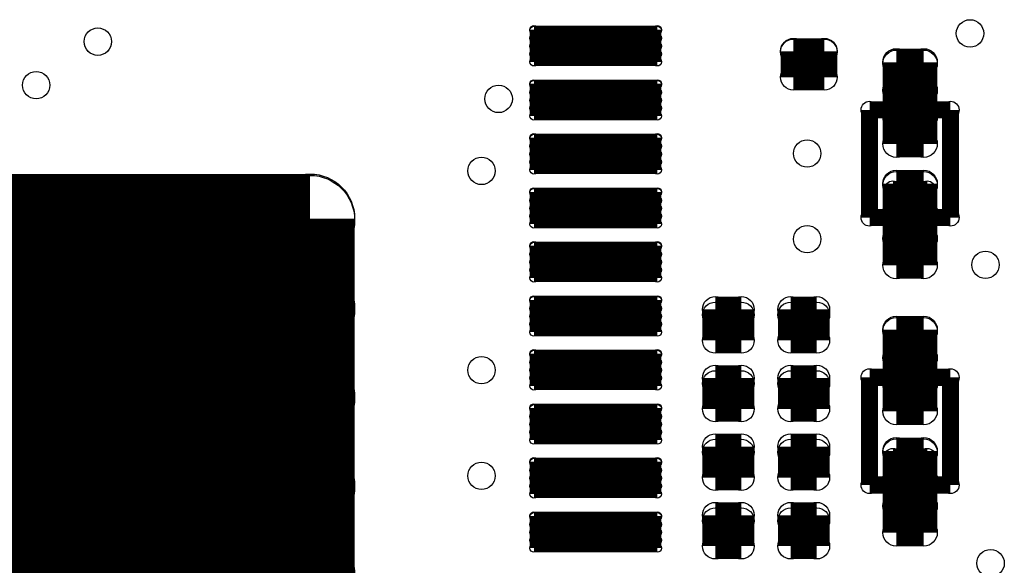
# Model space of a CAD drawing. Extents: x 0 to 23.9, y 0 to 20.7.
# Tile 46 of 127: x 8.2 to 15.5, y 8.3 to 12.3. Entities that reach past the tile are written whole.
import ezdxf

# ---------------------------------------------------------------- set-up
doc = ezdxf.new("R2010")
doc.units = 0
doc.layers.get('0').update_dxf_attribs({"linetype": 'CONTINUOUS'})
for name, color, linetype in [('SEEEDSTUDIOXIAORP2040V1_22_GTO', 10, 'CONTINUOUS'), ('SEEEDSTUDIOXIAORP2040V1_22_GTS', 9, 'CONTINUOUS'), ('SEEEDSTUDIOXIAORP2040V1_22_TXT', 12, 'CONTINUOUS')]:
    doc.layers.add(name, color=color, linetype=linetype)

# ---------------------------------------------------------------- blocks, each defined once
blk = doc.blocks.new('ROUND_13')
blk.add_circle((0, 0), 0.0635)
blk = doc.blocks.new('ROUND_306')
blk.add_circle((0, 0), 0.0953)
blk = doc.blocks.new('ROUND_311')
blk.add_circle((0, 0), 0.0305)
blk = doc.blocks.new('ROUND_312')
blk.add_circle((0, 0), 0.3302)
blk = doc.blocks.new('ROUND_315')
blk.add_circle((0, 0), 0.1003)
blk = doc.blocks.new('ROUND_300')
blk.add_circle((0, 0), 0.1016)

msp = doc.modelspace()

# ---------------------------------------------------------------- linework, layer by layer
at = {"layer": 'SEEEDSTUDIOXIAORP2040V1_22_GTO', "const_width": 0.127}
for points in [[(15.11554, 11.65098), (14.5161, 11.65098)], [(14.5161, 11.65098), (14.5161, 10.85342)], [(15.11554, 10.85342), (15.11554, 11.65098)], [(14.94282, 11.0617), (14.68882, 11.0617)], [(14.5161, 10.85342), (15.11554, 10.85342)], [(14.5161, 9.66978), (15.11554, 9.66978)], [(14.5161, 8.87222), (14.5161, 9.66978)], [(15.11554, 9.66978), (15.11554, 8.87222)], [(14.68882, 9.0805), (14.94282, 9.0805)], [(15.11554, 8.87222), (14.5161, 8.87222)]]:
    msp.add_lwpolyline(points, dxfattribs=at)
at = {"layer": 'SEEEDSTUDIOXIAORP2040V1_22_GTS'}
for points, const_width in [([(12.02944, 12.24534), (12.94384, 12.24534)], 0.06096), ([(12.02944, 12.00658), (12.02944, 12.24534)], 0.06096), ([(12.94384, 12.24026), (12.02944, 12.24026)], 0.06096), ([(12.94384, 12.24534), (12.94384, 12.00658)], 0.06096), ([(12.02944, 12.18184), (12.94384, 12.18184)], 0.06096), ([(12.94384, 12.12342), (12.02944, 12.12342)], 0.06096), ([(13.95222, 11.89228), (13.95222, 12.08532)], 0.1905), ([(13.95222, 12.08532), (14.18082, 12.08532)], 0.1905), ([(14.18082, 12.08024), (13.95222, 12.08024)], 0.1905), ([(14.18082, 12.08532), (14.18082, 11.89228)], 0.1905), ([(12.02944, 12.065), (12.94384, 12.065)], 0.06096), ([(12.94384, 12.00658), (12.02944, 12.00658)], 0.06096), ([(14.71422, 12.00404), (14.91742, 12.00404)], 0.20066), ([(14.71422, 11.39952), (14.71422, 12.00404)], 0.20066), ([(14.71422, 11.99388), (14.91742, 11.99388)], 0.20066), ([(14.91742, 12.00404), (14.91742, 11.39952)], 0.20066), ([(14.18082, 11.89228), (13.95222, 11.89228)], 0.1905), ([(14.91742, 11.79576), (14.71422, 11.79576)], 0.20066), ([(12.02944, 11.84402), (12.94384, 11.84402)], 0.06096), ([(12.02944, 11.60526), (12.02944, 11.84402)], 0.06096), ([(12.94384, 11.83894), (12.02944, 11.83894)], 0.06096), ([(12.94384, 11.84402), (12.94384, 11.60526)], 0.06096), ([(12.02944, 11.78052), (12.94384, 11.78052)], 0.06096), ([(12.94384, 11.7221), (12.02944, 11.7221)], 0.06096), ([(12.02944, 11.66368), (12.94384, 11.66368)], 0.06096), ([(14.71422, 11.59764), (14.91742, 11.59764)], 0.20066), ([(12.94384, 11.60526), (12.02944, 11.60526)], 0.06096), ([(12.02944, 11.44524), (12.94384, 11.44524)], 0.06096), ([(12.02944, 11.20648), (12.02944, 11.44524)], 0.06096), ([(12.94384, 11.44016), (12.02944, 11.44016)], 0.06096), ([(12.94384, 11.44524), (12.94384, 11.20648)], 0.06096), ([(14.91742, 11.39952), (14.71422, 11.39952)], 0.20066), ([(12.02944, 11.38174), (12.94384, 11.38174)], 0.06096), ([(12.94384, 11.32332), (12.02944, 11.32332)], 0.06096), ([(12.02944, 11.2649), (12.94384, 11.2649)], 0.06096), ([(12.94384, 11.20648), (12.02944, 11.20648)], 0.06096), ([(10.37082, 10.8458), (7.72922, 10.8458)], 0.6604), ([(10.37082, 10.83564), (7.72922, 10.83564)], 0.6604), ([(10.37082, 10.8458), (10.37082, 8.2042)], 0.6604), ([(14.91742, 11.10488), (14.71422, 11.10488)], 0.20066), ([(14.71422, 10.50036), (14.71422, 11.10488)], 0.20066), ([(14.71422, 11.09472), (14.91742, 11.09472)], 0.20066), ([(14.91742, 11.10488), (14.91742, 10.50036)], 0.20066), ([(12.02944, 11.04392), (12.94384, 11.04392)], 0.06096), ([(12.02944, 10.80516), (12.02944, 11.04392)], 0.06096), ([(12.94384, 11.03884), (12.02944, 11.03884)], 0.06096), ([(12.94384, 11.04392), (12.94384, 10.80516)], 0.06096), ([(12.02944, 10.98042), (12.94384, 10.98042)], 0.06096), ([(12.94384, 10.922), (12.02944, 10.922)], 0.06096), ([(14.91742, 10.8966), (14.71422, 10.8966)], 0.20066), ([(12.02944, 10.86358), (12.94384, 10.86358)], 0.06096), ([(12.94384, 10.80516), (12.02944, 10.80516)], 0.06096), ([(14.71422, 10.69848), (14.91742, 10.69848)], 0.20066), ([(12.02944, 10.64514), (12.94384, 10.64514)], 0.06096), ([(12.02944, 10.40638), (12.02944, 10.64514)], 0.06096), ([(12.94384, 10.64006), (12.02944, 10.64006)], 0.06096), ([(12.94384, 10.64514), (12.94384, 10.40638)], 0.06096), ([(12.02944, 10.58164), (12.94384, 10.58164)], 0.06096), ([(14.91742, 10.50036), (14.71422, 10.50036)], 0.20066), ([(7.72922, 10.17778), (10.37082, 10.17778)], 0.6604), ([(12.94384, 10.52322), (12.02944, 10.52322)], 0.06096), ([(12.02944, 10.4648), (12.94384, 10.4648)], 0.06096), ([(12.94384, 10.40638), (12.02944, 10.40638)], 0.06096), ([(12.94384, 10.24382), (12.02944, 10.24382)], 0.06096), ([(12.02944, 10.00506), (12.02944, 10.24382)], 0.06096), ([(12.94384, 10.23874), (12.02944, 10.23874)], 0.06096), ([(12.94384, 10.24382), (12.94384, 10.00506)], 0.06096), ([(13.3731, 9.9441), (13.3731, 10.1727)], 0.1905), ([(13.3731, 10.1727), (13.56614, 10.1727)], 0.1905), ([(13.56614, 10.13206), (13.3731, 10.13206)], 0.1905), ([(13.56614, 10.1727), (13.56614, 9.9441)], 0.1905), ([(13.9319, 9.9441), (13.9319, 10.1727)], 0.1905), ([(13.9319, 10.1727), (14.12494, 10.1727)], 0.1905), ([(14.12494, 10.13206), (13.9319, 10.13206)], 0.1905), ([(14.12494, 10.1727), (14.12494, 9.9441)], 0.1905), ([(12.02944, 10.18032), (12.94384, 10.18032)], 0.06096), ([(12.94384, 10.1219), (12.02944, 10.1219)], 0.06096), ([(12.02944, 10.06348), (12.94384, 10.06348)], 0.06096), ([(14.91742, 10.02284), (14.71422, 10.02284)], 0.20066), ([(14.71422, 9.41832), (14.71422, 10.02284)], 0.20066), ([(14.71422, 10.01268), (14.91742, 10.01268)], 0.20066), ([(14.91742, 10.02284), (14.91742, 9.41832)], 0.20066), ([(12.94384, 10.00506), (12.02944, 10.00506)], 0.06096), ([(13.56614, 9.9441), (13.3731, 9.9441)], 0.1905), ([(13.9319, 9.9441), (14.12494, 9.9441)], 0.1905), ([(10.37082, 9.51992), (7.72922, 9.51992)], 0.6604), ([(12.02944, 9.84504), (12.94384, 9.84504)], 0.06096), ([(12.02944, 9.60628), (12.02944, 9.84504)], 0.06096), ([(12.94384, 9.83996), (12.02944, 9.83996)], 0.06096), ([(12.94384, 9.84504), (12.94384, 9.60628)], 0.06096), ([(14.91742, 9.81456), (14.71422, 9.81456)], 0.20066), ([(12.02944, 9.78154), (12.94384, 9.78154)], 0.06096), ([(12.94384, 9.72312), (12.02944, 9.72312)], 0.06096), ([(13.3731, 9.4361), (13.3731, 9.6647)], 0.1905), ([(13.3731, 9.6647), (13.56614, 9.6647)], 0.1905), ([(13.56614, 9.62406), (13.3731, 9.62406)], 0.1905), ([(13.56614, 9.6647), (13.56614, 9.4361)], 0.1905), ([(13.9319, 9.4361), (13.9319, 9.6647)], 0.1905), ([(13.9319, 9.6647), (14.12494, 9.6647)], 0.1905), ([(14.12494, 9.62406), (13.9319, 9.62406)], 0.1905), ([(14.12494, 9.6647), (14.12494, 9.4361)], 0.1905), ([(14.71422, 9.61644), (14.91742, 9.61644)], 0.20066), ([(12.02944, 9.6647), (12.94384, 9.6647)], 0.06096), ([(12.94384, 9.60628), (12.02944, 9.60628)], 0.06096), ([(13.3731, 9.4361), (13.56614, 9.4361)], 0.1905), ([(13.9319, 9.4361), (14.12494, 9.4361)], 0.1905), ([(14.91742, 9.41832), (14.71422, 9.41832)], 0.20066), ([(12.02944, 9.44372), (12.94384, 9.44372)], 0.06096), ([(12.02944, 9.20496), (12.02944, 9.44372)], 0.06096), ([(12.94384, 9.43864), (12.02944, 9.43864)], 0.06096), ([(12.02944, 9.38022), (12.94384, 9.38022)], 0.06096), ([(12.94384, 9.44372), (12.94384, 9.20496)], 0.06096), ([(12.94384, 9.3218), (12.02944, 9.3218)], 0.06096), ([(12.02944, 9.26338), (12.94384, 9.26338)], 0.06096), ([(7.72922, 8.86206), (10.37082, 8.86206)], 0.6604), ([(12.94384, 9.20496), (12.02944, 9.20496)], 0.06096), ([(13.3731, 8.9281), (13.3731, 9.1567)], 0.1905), ([(13.3731, 9.1567), (13.56614, 9.1567)], 0.1905), ([(13.56614, 9.11606), (13.3731, 9.11606)], 0.1905), ([(13.56614, 9.1567), (13.56614, 8.9281)], 0.1905), ([(13.9319, 8.9281), (13.9319, 9.1567)], 0.1905), ([(13.9319, 9.1567), (14.12494, 9.1567)], 0.1905), ([(14.12494, 9.11606), (13.9319, 9.11606)], 0.1905), ([(14.12494, 9.1567), (14.12494, 8.9281)], 0.1905), ([(14.91742, 9.12368), (14.71422, 9.12368)], 0.20066), ([(14.71422, 8.51916), (14.71422, 9.12368)], 0.20066), ([(14.71422, 9.11352), (14.91742, 9.11352)], 0.20066), ([(14.91742, 9.12368), (14.91742, 8.51916)], 0.20066), ([(12.02944, 9.04494), (12.94384, 9.04494)], 0.06096), ([(12.02944, 8.80618), (12.02944, 9.04494)], 0.06096), ([(12.94384, 9.03986), (12.02944, 9.03986)], 0.06096), ([(12.94384, 9.04494), (12.94384, 8.80618)], 0.06096), ([(12.02944, 8.98144), (12.94384, 8.98144)], 0.06096), ([(13.3731, 8.9281), (13.56614, 8.9281)], 0.1905), ([(13.9319, 8.9281), (14.12494, 8.9281)], 0.1905), ([(14.91742, 8.9154), (14.71422, 8.9154)], 0.20066), ([(12.94384, 8.92302), (12.02944, 8.92302)], 0.06096), ([(12.02944, 8.8646), (12.94384, 8.8646)], 0.06096), ([(12.94384, 8.80618), (12.02944, 8.80618)], 0.06096), ([(14.71422, 8.71728), (14.91742, 8.71728)], 0.20066), ([(13.3731, 8.4201), (13.3731, 8.6487)], 0.1905), ([(13.3731, 8.6487), (13.56614, 8.6487)], 0.1905), ([(13.56614, 8.60806), (13.3731, 8.60806)], 0.1905), ([(13.56614, 8.6487), (13.56614, 8.4201)], 0.1905), ([(13.9319, 8.4201), (13.9319, 8.6487)], 0.1905), ([(13.9319, 8.6487), (14.12494, 8.6487)], 0.1905), ([(14.12494, 8.60806), (13.9319, 8.60806)], 0.1905), ([(14.12494, 8.6487), (14.12494, 8.4201)], 0.1905), ([(12.02944, 8.64362), (12.94384, 8.64362)], 0.06096), ([(12.02944, 8.40486), (12.02944, 8.64362)], 0.06096), ([(12.94384, 8.63854), (12.02944, 8.63854)], 0.06096), ([(12.02944, 8.58012), (12.94384, 8.58012)], 0.06096), ([(12.94384, 8.64362), (12.94384, 8.40486)], 0.06096), ([(14.91742, 8.51916), (14.71422, 8.51916)], 0.20066), ([(12.94384, 8.5217), (12.02944, 8.5217)], 0.06096), ([(10.37082, 8.2042), (7.72922, 8.2042)], 0.6604), ([(12.02944, 8.46328), (12.94384, 8.46328)], 0.06096), ([(13.3731, 8.4201), (13.56614, 8.4201)], 0.1905), ([(13.9319, 8.4201), (14.12494, 8.4201)], 0.1905), ([(12.94384, 8.40486), (12.02944, 8.40486)], 0.06096)]:
    msp.add_lwpolyline(points, dxfattribs=dict(at, const_width=const_width))

# ---------------------------------------------------------------- block references
at = {"layer": 'SEEEDSTUDIOXIAORP2040V1_22_GTO'}
for p in [(14.5161, 11.65098), (15.11554, 11.65098), (15.11554, 11.65098), (14.68882, 11.0617), (14.94282, 11.0617), (14.5161, 10.85342), (15.11554, 10.85342), (14.5161, 9.66978), (14.5161, 9.66978), (15.11554, 9.66978), (14.68882, 9.0805), (14.94282, 9.0805), (14.5161, 8.87222), (15.11554, 8.87222)]:
    msp.add_blockref('ROUND_13', p, dxfattribs=at)
at = {"layer": 'SEEEDSTUDIOXIAORP2040V1_22_GTS'}
for name, p in [('ROUND_311', (12.02944, 12.24534)), ('ROUND_311', (12.02944, 12.24534)), ('ROUND_311', (12.02944, 12.24026)), ('ROUND_311', (12.94384, 12.24534)), ('ROUND_311', (12.94384, 12.24026)), ('ROUND_311', (12.02944, 12.18184)), ('ROUND_311', (12.94384, 12.18184)), ('ROUND_311', (12.02944, 12.12342)), ('ROUND_311', (12.94384, 12.12342)), ('ROUND_306', (13.95222, 12.08532)), ('ROUND_306', (13.95222, 12.08024)), ('ROUND_306', (14.18082, 12.08532)), ('ROUND_306', (14.18082, 12.08532)), ('ROUND_306', (14.18082, 12.08024)), ('ROUND_311', (12.02944, 12.065)), ('ROUND_311', (12.02944, 12.00658)), ('ROUND_311', (12.94384, 12.065)), ('ROUND_311', (12.94384, 12.00658)), ('ROUND_315', (14.71422, 12.00404)), ('ROUND_315', (14.71422, 12.00404)), ('ROUND_315', (14.71422, 11.99388)), ('ROUND_315', (14.91742, 12.00404)), ('ROUND_315', (14.91742, 11.99388)), ('ROUND_306', (13.95222, 11.89228)), ('ROUND_306', (14.18082, 11.89228)), ('ROUND_315', (14.71422, 11.79576)), ('ROUND_315', (14.91742, 11.79576)), ('ROUND_311', (12.02944, 11.84402)), ('ROUND_311', (12.02944, 11.84402)), ('ROUND_311', (12.02944, 11.83894)), ('ROUND_311', (12.94384, 11.84402)), ('ROUND_311', (12.94384, 11.83894)), ('ROUND_311', (12.02944, 11.78052)), ('ROUND_311', (12.02944, 11.7221)), ('ROUND_311', (12.94384, 11.78052)), ('ROUND_311', (12.94384, 11.7221)), ('ROUND_311', (12.02944, 11.66368)), ('ROUND_311', (12.94384, 11.66368)), ('ROUND_315', (14.71422, 11.59764)), ('ROUND_315', (14.91742, 11.59764)), ('ROUND_311', (12.02944, 11.60526)), ('ROUND_311', (12.94384, 11.60526)), ('ROUND_311', (12.02944, 11.44524)), ('ROUND_311', (12.02944, 11.44524)), ('ROUND_311', (12.02944, 11.44016)), ('ROUND_311', (12.94384, 11.44524)), ('ROUND_311', (12.94384, 11.44016)), ('ROUND_315', (14.71422, 11.39952)), ('ROUND_315', (14.91742, 11.39952)), ('ROUND_311', (12.02944, 11.38174)), ('ROUND_311', (12.94384, 11.38174)), ('ROUND_311', (12.02944, 11.32332)), ('ROUND_311', (12.94384, 11.32332)), ('ROUND_311', (12.02944, 11.2649)), ('ROUND_311', (12.02944, 11.20648)), ('ROUND_311', (12.94384, 11.2649)), ('ROUND_311', (12.94384, 11.20648)), ('ROUND_312', (10.37082, 10.8458)), ('ROUND_312', (10.37082, 10.8458)), ('ROUND_312', (10.37082, 10.83564)), ('ROUND_315', (14.71422, 11.10488)), ('ROUND_315', (14.71422, 11.10488)), ('ROUND_315', (14.71422, 11.09472)), ('ROUND_315', (14.91742, 11.10488)), ('ROUND_315', (14.91742, 11.10488)), ('ROUND_315', (14.91742, 11.09472)), ('ROUND_311', (12.02944, 11.04392)), ('ROUND_311', (12.02944, 11.04392)), ('ROUND_311', (12.02944, 11.03884)), ('ROUND_311', (12.94384, 11.04392)), ('ROUND_311', (12.94384, 11.03884)), ('ROUND_311', (12.02944, 10.98042)), ('ROUND_311', (12.02944, 10.922)), ('ROUND_311', (12.94384, 10.98042)), ('ROUND_311', (12.94384, 10.922)), ('ROUND_315', (14.71422, 10.8966)), ('ROUND_315', (14.91742, 10.8966)), ('ROUND_311', (12.02944, 10.86358)), ('ROUND_311', (12.94384, 10.86358)), ('ROUND_311', (12.02944, 10.80516)), ('ROUND_311', (12.94384, 10.80516)), ('ROUND_315', (14.71422, 10.69848)), ('ROUND_315', (14.91742, 10.69848)), ('ROUND_311', (12.02944, 10.64514)), ('ROUND_311', (12.02944, 10.64514)), ('ROUND_311', (12.02944, 10.64006)), ('ROUND_311', (12.94384, 10.64514)), ('ROUND_311', (12.94384, 10.64006)), ('ROUND_311', (12.02944, 10.58164)), ('ROUND_311', (12.94384, 10.58164)), ('ROUND_315', (14.71422, 10.50036)), ('ROUND_315', (14.91742, 10.50036)), ('ROUND_312', (10.37082, 10.17778)), ('ROUND_311', (12.02944, 10.52322)), ('ROUND_311', (12.94384, 10.52322)), ('ROUND_311', (12.02944, 10.4648)), ('ROUND_311', (12.02944, 10.40638)), ('ROUND_311', (12.94384, 10.4648)), ('ROUND_311', (12.94384, 10.40638)), ('ROUND_311', (12.02944, 10.24382)), ('ROUND_311', (12.02944, 10.24382)), ('ROUND_311', (12.02944, 10.23874)), ('ROUND_311', (12.94384, 10.24382)), ('ROUND_311', (12.94384, 10.24382)), ('ROUND_311', (12.94384, 10.23874)), ('ROUND_306', (13.3731, 10.1727)), ('ROUND_306', (13.3731, 10.13206)), ('ROUND_306', (13.56614, 10.1727)), ('ROUND_306', (13.56614, 10.13206)), ('ROUND_306', (13.9319, 10.1727)), ('ROUND_306', (13.9319, 10.13206)), ('ROUND_306', (14.12494, 10.1727)), ('ROUND_306', (14.12494, 10.13206)), ('ROUND_311', (12.02944, 10.18032)), ('ROUND_311', (12.02944, 10.1219)), ('ROUND_311', (12.94384, 10.18032)), ('ROUND_311', (12.94384, 10.1219)), ('ROUND_311', (12.02944, 10.06348)), ('ROUND_311', (12.94384, 10.06348)), ('ROUND_315', (14.71422, 10.02284)), ('ROUND_315', (14.71422, 10.02284)), ('ROUND_315', (14.71422, 10.01268)), ('ROUND_315', (14.91742, 10.02284)), ('ROUND_315', (14.91742, 10.02284)), ('ROUND_315', (14.91742, 10.01268)), ('ROUND_311', (12.02944, 10.00506)), ('ROUND_311', (12.94384, 10.00506)), ('ROUND_306', (13.3731, 9.9441)), ('ROUND_306', (13.56614, 9.9441)), ('ROUND_306', (13.56614, 9.9441)), ('ROUND_306', (13.9319, 9.9441)), ('ROUND_306', (13.9319, 9.9441)), ('ROUND_306', (14.12494, 9.9441)), ('ROUND_306', (14.12494, 9.9441)), ('ROUND_312', (10.37082, 9.51992)), ('ROUND_311', (12.02944, 9.84504)), ('ROUND_311', (12.02944, 9.84504)), ('ROUND_311', (12.02944, 9.83996)), ('ROUND_311', (12.94384, 9.84504)), ('ROUND_311', (12.94384, 9.83996)), ('ROUND_315', (14.71422, 9.81456)), ('ROUND_315', (14.91742, 9.81456)), ('ROUND_311', (12.02944, 9.78154)), ('ROUND_311', (12.94384, 9.78154)), ('ROUND_311', (12.02944, 9.72312)), ('ROUND_311', (12.94384, 9.72312)), ('ROUND_306', (13.3731, 9.6647)), ('ROUND_306', (13.3731, 9.62406)), ('ROUND_306', (13.56614, 9.6647)), ('ROUND_306', (13.56614, 9.62406)), ('ROUND_306', (13.9319, 9.6647)), ('ROUND_306', (13.9319, 9.62406)), ('ROUND_306', (14.12494, 9.6647)), ('ROUND_306', (14.12494, 9.62406)), ('ROUND_315', (14.71422, 9.61644)), ('ROUND_315', (14.91742, 9.61644)), ('ROUND_311', (12.02944, 9.6647)), ('ROUND_311', (12.02944, 9.60628)), ('ROUND_311', (12.94384, 9.6647)), ('ROUND_311', (12.94384, 9.60628)), ('ROUND_306', (13.3731, 9.4361)), ('ROUND_306', (13.3731, 9.4361)), ('ROUND_306', (13.56614, 9.4361)), ('ROUND_306', (13.56614, 9.4361)), ('ROUND_306', (13.9319, 9.4361)), ('ROUND_306', (13.9319, 9.4361)), ('ROUND_306', (14.12494, 9.4361)), ('ROUND_306', (14.12494, 9.4361)), ('ROUND_315', (14.71422, 9.41832)), ('ROUND_315', (14.91742, 9.41832)), ('ROUND_311', (12.02944, 9.44372)), ('ROUND_311', (12.02944, 9.44372)), ('ROUND_311', (12.02944, 9.43864)), ('ROUND_311', (12.02944, 9.38022)), ('ROUND_311', (12.94384, 9.44372)), ('ROUND_311', (12.94384, 9.43864)), ('ROUND_311', (12.94384, 9.38022)), ('ROUND_311', (12.02944, 9.3218)), ('ROUND_311', (12.94384, 9.3218)), ('ROUND_311', (12.02944, 9.26338)), ('ROUND_311', (12.94384, 9.26338)), ('ROUND_312', (10.37082, 8.86206)), ('ROUND_311', (12.02944, 9.20496)), ('ROUND_311', (12.94384, 9.20496)), ('ROUND_306', (13.3731, 9.1567)), ('ROUND_306', (13.3731, 9.11606)), ('ROUND_306', (13.56614, 9.1567)), ('ROUND_306', (13.56614, 9.11606)), ('ROUND_306', (13.9319, 9.1567)), ('ROUND_306', (13.9319, 9.11606)), ('ROUND_306', (14.12494, 9.1567)), ('ROUND_306', (14.12494, 9.11606)), ('ROUND_315', (14.71422, 9.12368)), ('ROUND_315', (14.71422, 9.12368)), ('ROUND_315', (14.71422, 9.11352)), ('ROUND_315', (14.91742, 9.12368)), ('ROUND_315', (14.91742, 9.12368)), ('ROUND_315', (14.91742, 9.11352)), ('ROUND_311', (12.02944, 9.04494)), ('ROUND_311', (12.02944, 9.04494)), ('ROUND_311', (12.02944, 9.03986)), ('ROUND_311', (12.94384, 9.04494)), ('ROUND_311', (12.94384, 9.03986)), ('ROUND_311', (12.02944, 8.98144)), ('ROUND_311', (12.94384, 8.98144)), ('ROUND_306', (13.3731, 8.9281)), ('ROUND_306', (13.3731, 8.9281)), ('ROUND_306', (13.56614, 8.9281)), ('ROUND_306', (13.56614, 8.9281)), ('ROUND_306', (13.9319, 8.9281)), ('ROUND_306', (13.9319, 8.9281)), ('ROUND_306', (14.12494, 8.9281)), ('ROUND_306', (14.12494, 8.9281)), ('ROUND_315', (14.71422, 8.9154)), ('ROUND_315', (14.91742, 8.9154)), ('ROUND_311', (12.02944, 8.92302)), ('ROUND_311', (12.94384, 8.92302)), ('ROUND_311', (12.02944, 8.8646)), ('ROUND_311', (12.02944, 8.80618)), ('ROUND_311', (12.94384, 8.8646)), ('ROUND_311', (12.94384, 8.80618)), ('ROUND_315', (14.71422, 8.71728)), ('ROUND_315', (14.91742, 8.71728)), ('ROUND_306', (13.3731, 8.6487)), ('ROUND_306', (13.3731, 8.60806)), ('ROUND_306', (13.56614, 8.6487)), ('ROUND_306', (13.56614, 8.60806)), ('ROUND_306', (13.9319, 8.6487)), ('ROUND_306', (13.9319, 8.60806)), ('ROUND_306', (14.12494, 8.6487)), ('ROUND_306', (14.12494, 8.60806)), ('ROUND_311', (12.02944, 8.64362)), ('ROUND_311', (12.02944, 8.64362)), ('ROUND_311', (12.02944, 8.63854)), ('ROUND_311', (12.02944, 8.58012)), ('ROUND_311', (12.94384, 8.64362)), ('ROUND_311', (12.94384, 8.63854)), ('ROUND_311', (12.94384, 8.58012)), ('ROUND_315', (14.71422, 8.51916)), ('ROUND_315', (14.91742, 8.51916)), ('ROUND_311', (12.02944, 8.5217)), ('ROUND_311', (12.94384, 8.5217)), ('ROUND_312', (10.37082, 8.2042)), ('ROUND_311', (12.02944, 8.46328)), ('ROUND_311', (12.94384, 8.46328)), ('ROUND_306', (13.3731, 8.4201)), ('ROUND_306', (13.3731, 8.4201)), ('ROUND_306', (13.56614, 8.4201)), ('ROUND_306', (13.56614, 8.4201)), ('ROUND_306', (13.9319, 8.4201)), ('ROUND_306', (13.9319, 8.4201)), ('ROUND_306', (14.12494, 8.4201)), ('ROUND_306', (14.12494, 8.4201)), ('ROUND_311', (12.02944, 8.40486)), ('ROUND_311', (12.94384, 8.40486))]:
    msp.add_blockref(name, p, dxfattribs=at)
at = {"layer": 'SEEEDSTUDIOXIAORP2040V1_22_TXT'}
for p in [(8.79856, 12.15644), (15.26032, 12.2174), (8.34136, 11.83386), (11.76782, 11.73226), (14.05382, 11.3284), (11.64082, 11.19886), (9.76122, 10.8077), (14.05382, 10.6934), (15.37462, 10.5029), (9.76122, 9.906), (11.64082, 9.72312), (11.64082, 8.9408), (9.76122, 8.382), (15.41272, 8.2931)]:
    msp.add_blockref('ROUND_300', p, dxfattribs=at)

doc.saveas('drawing.dxf')
